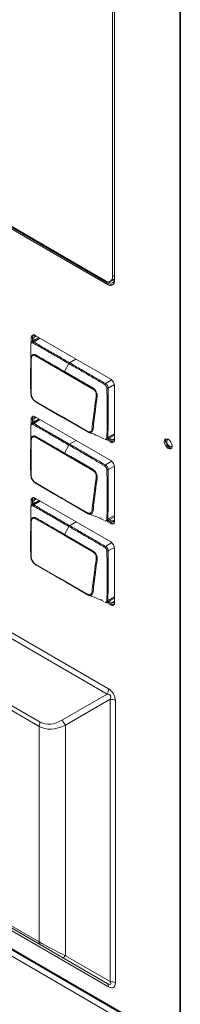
# Model space of a CAD drawing. Header units: millimetres. Extents: x 0 to 1118, y 0 to 864.
# Tile 195 of 256: x 584.49 to 589.88, y 74.61 to 107.56. Entities that reach past the tile are written whole.
import ezdxf

# ---------------------------------------------------------------- set-up
doc = ezdxf.new("R2010")
doc.units = ezdxf.units.MM

msp = doc.modelspace()

# ---------------------------------------------------------------- linework, layer by layer
at = {"color": 7, "linetype": 'Continuous', "lineweight": 15}
for p, q in [((587.6018, 98.9655), (587.6018, 112.9324)), ((587.6695, 98.8346), (587.6695, 112.9812)), ((589.866, 112.8536), (589.866, 71.0725)), ((567.2602, 110.4018), (587.4834, 98.7272)), ((567.2955, 110.4125), (587.3632, 98.8277)), ((567.216, 110.3763), (587.4392, 98.7017)), ((587.5319, 98.811), (587.6695, 98.8904)), ((587.6693, 98.8653), (587.6476, 98.8778)), ((587.6684, 98.8657), (587.6693, 98.8653)), ((587.4834, 98.7764), (587.4483, 98.7967)), ((584.875, 96.9244), (584.875, 96.754)), ((585.1356, 96.9262), (584.8967, 96.7814)), ((584.9192, 96.95), (584.9192, 96.795)), ((584.9619, 96.8209), (584.9619, 96.9253)), ((587.5417, 95.5371), (585.0068, 97.0005)), ((587.6735, 93.5044), (587.6735, 95.3089)), ((587.5417, 92.8139), (585.0068, 94.2774)), ((584.875, 94.2013), (584.875, 94.0288)), ((585.1373, 94.202), (584.8967, 94.0562)), ((584.9192, 94.2268), (584.9192, 94.0698)), ((584.9619, 94.0957), (584.9619, 94.2022)), ((587.43, 93.5242), (587.6735, 93.6579)), ((587.3904, 93.5157), (587.5417, 93.4283)), ((587.4474, 93.5338), (587.5859, 93.4538)), ((587.5859, 93.5031), (587.4912, 93.5578)), ((587.6735, 90.7812), (587.6735, 92.5858)), ((584.875, 91.4781), (584.875, 91.3035)), ((585.139, 91.4779), (584.8967, 91.331)), ((584.9192, 91.5036), (584.9192, 91.3446)), ((584.9619, 91.3705), (584.9619, 91.479)), ((587.5417, 90.0908), (585.0068, 91.5542)), ((587.2113, 90.8959), (587.224, 90.8886)), ((587.3935, 90.7907), (587.5417, 90.7051)), ((587.43, 90.799), (587.6735, 90.9327)), ((587.4492, 90.8096), (587.5859, 90.7306)), ((587.5859, 90.7799), (587.493, 90.8336)), ((587.6735, 88.058), (587.6735, 89.8626)), ((587.2209, 88.1672), (587.2249, 88.1649)), ((587.3966, 88.0658), (587.5417, 87.982)), ((587.43, 88.0738), (587.6735, 88.2075)), ((587.4511, 88.0853), (587.5859, 88.0075)), ((587.5859, 88.0567), (587.4948, 88.1094)), ((564.3105, 87.7191), (589.866, 72.9663)), ((564.447, 87.8495), (589.866, 73.1754)), ((587.4217, 75.3163), (585.9217, 76.1824))]:
    msp.add_line(p, q, dxfattribs=at)
at = {"color": 9, "linetype": 'Continuous', "lineweight": 0}
for p, q in [((589.8806, 112.8332), (589.8806, 71.0521)), ((587.4834, 98.7764), (587.6455, 98.8635)), ((587.6018, 98.9655), (587.6695, 99.0046)), ((587.6455, 98.8635), (587.6342, 98.87)), ((587.6695, 98.8514), (587.6455, 98.8635)), ((587.4834, 98.7272), (587.4392, 98.7017)), ((567.1817, 96.8837), (587.4735, 85.1695)), ((584.9192, 96.95), (584.875, 96.9244)), ((585.0464, 96.9777), (584.9619, 96.9253)), ((585.1748, 96.9035), (584.9639, 96.7771)), ((587.4217, 84.9953), (567.1299, 96.7095)), ((585.9833, 95.76), (585.0215, 96.3152)), ((585.9925, 95.7882), (586.1385, 96.0542)), ((586.1638, 96.0818), (586.3773, 96.2093)), ((586.945, 95.2048), (585.9833, 95.76)), ((587.3685, 95.3894), (587.5751, 95.5129)), ((587.6684, 95.3536), (587.4575, 95.236)), ((567.4374, 94.2977), (585.1793, 84.0556)), ((585.0464, 94.2545), (584.9619, 94.2022)), ((585.1378, 83.9162), (567.396, 94.1583)), ((584.9192, 94.2268), (584.875, 94.2013)), ((585.1765, 94.1794), (584.9639, 94.0519)), ((585.9833, 93.0348), (585.0215, 93.59)), ((587.4556, 93.5814), (587.6735, 93.7029)), ((585.9925, 93.063), (586.1385, 93.3289)), ((586.1638, 93.3566), (586.379, 93.4852)), ((587.5859, 93.4538), (587.5417, 93.4283)), ((587.5859, 93.5031), (587.6735, 93.5501)), ((586.945, 92.4796), (585.9833, 93.0348)), ((587.3685, 92.6642), (587.5765, 92.7885)), ((587.6688, 92.6286), (587.4575, 92.5108)), ((584.9192, 91.5036), (584.875, 91.4781)), ((585.0464, 91.5313), (584.9619, 91.479)), ((585.1782, 91.4552), (584.9639, 91.3267)), ((587.4556, 90.8562), (587.6735, 90.9777)), ((585.9833, 90.3096), (585.0215, 90.8648)), ((586.1638, 90.6314), (586.3807, 90.761)), ((587.5859, 90.7306), (587.5417, 90.7051)), ((587.5859, 90.7799), (587.6735, 90.8269)), ((586.945, 89.7544), (585.9833, 90.3096)), ((585.9925, 90.3377), (586.1385, 90.6037)), ((587.3685, 89.939), (587.5779, 90.0641)), ((587.6692, 89.9036), (587.4575, 89.7856)), ((587.4556, 88.131), (587.6735, 88.2525)), ((587.5859, 88.0075), (587.5417, 87.982)), ((587.5859, 88.0567), (587.6735, 88.1037)), ((564.4462, 87.8922), (589.866, 73.2177)), ((567.1299, 87.0306), (587.4217, 75.3163)), ((587.4735, 75.2019), (567.1817, 86.9161)), ((567.396, 86.9448), (585.1378, 76.7026)), ((585.1793, 76.6111), (567.4374, 86.8532)), ((585.9217, 84.1292), (587.4217, 84.9953)), ((587.5217, 84.822), (586.0217, 83.956)), ((587.5217, 75.3741), (587.5217, 84.822)), ((587.6985, 84.7798), (587.6985, 75.3318)), ((585.1378, 76.7026), (585.1378, 83.9162)), ((586.0217, 83.956), (586.0217, 76.2402)), ((586.0217, 76.2402), (587.5217, 75.3741))]:
    msp.add_line(p, q, dxfattribs=at)
at = {"color": 7, "linetype": 'Continuous', "lineweight": 15, "flags": 128}
for points in [[(587.6695, 98.8579), (587.6674, 98.8446), (587.6567, 98.8101), (587.6394, 98.7827), (587.6161, 98.7633), (587.5876, 98.7528), (587.5552, 98.7515), (587.52, 98.7595), (587.4834, 98.7764)], [(584.9619, 96.9253), (584.9636, 96.9444), (584.9686, 96.9608), (584.9769, 96.9738), (584.988, 96.983), (585.0015, 96.988), (585.0169, 96.9886), (585.0336, 96.9848), (585.0345, 96.9845)], [(585.0286, 94.7884), (585.7731, 94.3586), (585.8888, 94.2918)], [(585.9043, 94.2656), (585.6934, 94.3873), (585.0431, 94.7627)], [(584.9619, 94.2022), (584.9636, 94.2213), (584.9686, 94.2376), (584.9769, 94.2507), (584.988, 94.2599), (585.0015, 94.2649), (585.0169, 94.2655), (585.0336, 94.2617), (585.0345, 94.2614)], [(585.8888, 94.2918), (586.0046, 94.225), (586.749, 93.7952)], [(586.7655, 93.7684), (586.02, 94.1987), (585.9043, 94.2656)], [(587.6735, 93.5363), (587.6733, 93.5354), (587.6682, 93.5191), (587.66, 93.506), (587.6489, 93.4968), (587.6354, 93.4918), (587.62, 93.4912), (587.6033, 93.495), (587.5859, 93.5031)], [(589.6047, 93.2918), (589.5946, 93.3562), (589.5659, 93.4224), (589.5229, 93.4805), (589.4721, 93.5214), (589.4214, 93.539), (589.3784, 93.5307), (589.3497, 93.4976), (589.3396, 93.4448), (589.3497, 93.3804), (589.3784, 93.3142), (589.4214, 93.2561), (589.4721, 93.2152), (589.5229, 93.1976), (589.5659, 93.2059), (589.5946, 93.239), (589.6047, 93.2918)], [(589.4031, 93.5389), (589.3938, 93.5231), (589.3838, 93.4704), (589.3938, 93.4059), (589.4226, 93.3397), (589.4656, 93.2817), (589.5163, 93.2407), (589.5671, 93.2231), (589.5853, 93.2233)], [(589.6039, 93.3096), (589.6016, 93.3038), (589.5816, 93.2808), (589.5516, 93.275), (589.5163, 93.2873), (589.481, 93.3158), (589.4511, 93.3561), (589.4311, 93.4023), (589.4241, 93.4471), (589.4311, 93.4838), (589.4511, 93.5068), (589.481, 93.5126), (589.4872, 93.5117)], [(585.0286, 92.0632), (585.7731, 91.6334), (585.8888, 91.5666)], [(585.9043, 91.5404), (585.6934, 91.6621), (585.0431, 92.0375)], [(584.9619, 91.479), (584.9636, 91.4981), (584.9686, 91.5145), (584.9769, 91.5275), (584.988, 91.5367), (585.0015, 91.5417), (585.0169, 91.5423), (585.0336, 91.5385), (585.0345, 91.5382)], [(585.8888, 91.5666), (586.0046, 91.4998), (586.749, 91.07)], [(586.7655, 91.0432), (586.02, 91.4735), (585.9043, 91.5404)], [(587.6735, 90.8132), (587.6733, 90.8123), (587.6682, 90.7959), (587.66, 90.7829), (587.6489, 90.7737), (587.6354, 90.7687), (587.62, 90.768), (587.6033, 90.7718), (587.5859, 90.7799)], [(585.0286, 89.338), (585.7731, 88.9082), (585.8888, 88.8414)], [(585.9043, 88.8152), (585.6934, 88.9369), (585.0431, 89.3123)], [(585.8888, 88.8414), (586.0046, 88.7746), (586.749, 88.3448)], [(586.7655, 88.318), (586.02, 88.7483), (585.9043, 88.8152)], [(587.6735, 88.09), (587.6733, 88.0891), (587.6682, 88.0727), (587.66, 88.0597), (587.6489, 88.0505), (587.6354, 88.0455), (587.62, 88.0449), (587.6033, 88.0487), (587.5859, 88.0567)]]:
    msp.add_lwpolyline(points, dxfattribs=at)
at = {"color": 9, "linetype": 'Continuous', "lineweight": 0, "flags": 128}
for points in [[(584.9027, 96.7846), (584.9216, 96.79), (584.9494, 96.7836), (584.9639, 96.7771), (584.9639, 96.7771), (584.9639, 96.7771)], [(585.9925, 95.7882), (586.2033, 95.6664), (586.955, 95.2325)], [(584.9027, 94.0594), (584.9216, 94.0648), (584.9494, 94.0584), (584.9639, 94.0519), (584.9639, 94.0519), (584.9639, 94.0519)], [(585.9925, 93.063), (586.2033, 92.9412), (586.955, 92.5073)], [(584.9027, 91.3342), (584.9216, 91.3396), (584.9494, 91.3332), (584.9639, 91.3267), (584.9639, 91.3267), (584.9639, 91.3267)], [(585.9925, 90.3377), (586.2033, 90.216), (586.955, 89.7821)], [(585.9217, 76.1824), (585.9301, 76.1795), (585.9401, 76.1797), (585.9514, 76.1828), (585.964, 76.189), (585.9775, 76.1979), (585.9918, 76.2096), (586.0066, 76.2237), (586.0217, 76.2402)]]:
    msp.add_lwpolyline(points, dxfattribs=at)
at = {"color": 7, "linetype": 'Continuous', "lineweight": 15}
for centre, radius, start, end in [((587.4564, 98.9419), 0.1474, 230.79671, 9.21404), ((587.5291, 98.8119), 0.1422, 230.79671, 9.21404), ((587.5826, 98.8711), 0.1748, 235.4129, 283.2133), ((584.9553, 96.9375), 0.0814, 50.79671, 189.21404), ((585.03, 96.9554), 0.1109, 145.69788, 182.81232), ((587.3875, 95.2959), 0.2863, 2.60548, 57.39452), ((585.0499, 94.7835), 0.0219, 167.16644, 251.87803), ((584.9553, 94.2143), 0.0814, 50.79671, 189.21404), ((585.03, 94.2322), 0.1109, 145.69788, 182.81232), ((585.9116, 94.2876), 0.0232, 169.50245, 251.64148), ((587.5932, 93.4913), 0.0814, 230.79671, 9.21404), ((587.646, 93.547), 0.1109, 237.19077, 274.29917), ((587.3875, 92.5727), 0.2863, 2.60548, 57.39452), ((585.0499, 92.0583), 0.0219, 167.16644, 251.87803), ((584.9553, 91.4911), 0.0814, 50.79671, 189.21404), ((585.03, 91.5091), 0.1109, 145.69788, 182.81232), ((585.9116, 91.5624), 0.0232, 169.50245, 251.64148), ((587.5932, 90.7682), 0.0814, 230.79671, 9.21404), ((587.646, 90.8238), 0.1109, 237.19077, 274.29917), ((587.3875, 89.8496), 0.2863, 2.60548, 57.39452), ((585.0499, 89.3331), 0.0219, 167.16644, 251.87803), ((585.9116, 88.8371), 0.0232, 169.50245, 251.64148), ((587.5932, 88.045), 0.0814, 230.79671, 9.21404), ((587.646, 88.1007), 0.1109, 237.19077, 274.29917)]:
    msp.add_arc(centre, radius, start, end, dxfattribs=at)
at = {"color": 9, "linetype": 'Continuous', "lineweight": 0}
for centre, radius, start, end in [((587.6591, 98.8428), 0.0248, 68.06063, 123.31648), ((584.9985, 96.7207), 0.0662, 121.46627, 159.35575), ((584.8866, 96.2403), 0.0233, 190.7233, 249.62452), ((585.0955, 96.3091), 0.0742, 152.10055, 175.30625), ((586.2036, 96.02), 0.0735, 122.77783, 152.31096), ((586.0579, 95.7512), 0.0752, 150.56768, 173.30846), ((587.0204, 95.1932), 0.0763, 148.99605, 171.25489), ((587.4233, 95.3266), 0.0834, 131.10986, 161.13334), ((587.4303, 95.3148), 0.0834, 258.68332, 289.10272), ((584.8779, 95.0737), 0.0205, 188.54698, 254.00666), ((587.0969, 95.031), 0.0808, 239.34016, 265.35962), ((584.9985, 93.9955), 0.0662, 121.46627, 159.35575), ((585.0955, 93.5839), 0.0742, 152.10055, 175.30625), ((586.7733, 93.7917), 0.0245, 171.71536, 251.49452), ((586.9572, 93.9341), 0.0727, 236.18777, 265.86468), ((587.4161, 93.6398), 0.0705, 270.27659, 304.11332), ((584.8866, 93.5151), 0.0233, 190.7233, 249.62452), ((586.2036, 93.2948), 0.0735, 122.77783, 152.31096), ((586.0579, 93.026), 0.0752, 150.56768, 173.30846), ((587.4233, 92.6014), 0.0834, 131.10986, 161.13334), ((584.8779, 92.3485), 0.0205, 188.54698, 254.00666), ((587.0204, 92.468), 0.0763, 148.99605, 171.25489), ((587.4303, 92.5896), 0.0834, 258.68332, 289.10272), ((587.0969, 92.3058), 0.0808, 239.34016, 265.35962), ((584.9985, 91.2703), 0.0662, 121.46627, 159.35575), ((586.7733, 91.0665), 0.0245, 171.71536, 251.49452), ((586.9572, 91.2089), 0.0727, 236.18777, 265.86468), ((584.8866, 90.7898), 0.0233, 190.7233, 249.62452), ((585.0955, 90.8587), 0.0742, 152.10055, 175.30625), ((586.2036, 90.5696), 0.0735, 122.77783, 152.31096), ((587.4161, 90.9146), 0.0705, 270.27659, 304.11332), ((586.0579, 90.3008), 0.0752, 150.56768, 173.30846), ((587.0204, 89.7428), 0.0763, 148.99605, 171.25489), ((587.4233, 89.8762), 0.0834, 131.10986, 161.13334), ((587.4303, 89.8644), 0.0834, 258.68332, 289.10272), ((584.8779, 89.6233), 0.0205, 188.54698, 254.00666), ((587.0969, 89.5806), 0.0808, 239.34016, 265.35962), ((586.7733, 88.3413), 0.0245, 171.71536, 251.49452), ((586.9572, 88.4837), 0.0727, 236.18777, 265.86468), ((587.4161, 88.1894), 0.0705, 270.27659, 304.11332), ((587.113, 85.1818), 0.3607, 328.85627, 358.0435), ((587.5289, 84.4614), 0.3607, 61.95976, 91.1441), ((585.4262, 83.9064), 0.2886, 148.85627, 178.0435), ((586.4475, 84.3172), 0.5584, 199.68312, 220.31688), ((585.238, 76.6928), 0.1006, 174.37962, 234.30196), ((587.3483, 75.2142), 0.1258, 354.37962, 54.30196), ((587.5289, 75.0134), 0.3607, 61.95976, 91.1441)]:
    msp.add_arc(centre, radius, start, end, dxfattribs=at)
for centre, major_axis, ratio, start_param, end_param in [((587.2485, 84.7797), (0.225, 0.3897), 0.9998917, 5.2360229, 6.2832205), ((587.0717, 84.6777), (0.4619, 0.2667), 0.3749892, 5.7595648, 6.8067623), ((585.9217, 85.3416), (0.7425, 1.286), 0.5773346, 3.1416333, 3.9270314), ((586.0217, 85.2838), (0.9283, 1.3395), 0.6249454, 3.193217, 3.9786152), ((586.0217, 76.3555), (1.2492, -0.61), 0.0746143, 3.9634136, 4.7488118), ((585.9217, 76.1823), (1.05, -0.6063), 0.0000704, 1.570837, 2.3562351), ((587.0717, 75.7494), (0.466, -0.4635), 0.1697671, 5.7136669, 6.7608644), ((587.2485, 75.8514), (-0.3897, 0.675), 0.3333514, 2.6180291, 3.6652266)]:
    msp.add_ellipse(centre, major_axis=major_axis, ratio=ratio, start_param=start_param, end_param=end_param, dxfattribs=at)
at = {"color": 7, "linetype": 'Continuous', "lineweight": 15}
for points, knots in [([(584.8623, 96.7002), (584.8614, 96.6244), (584.859, 96.4253), (584.8586, 96.2247), (584.8583, 96.1004)], [0, 0, 0, 0, 0.3807297, 1, 1, 1, 1]), ([(584.9032, 96.7838), (584.8994, 96.7818), (584.8882, 96.776), (584.8761, 96.7586), (584.8663, 96.7353), (584.8629, 96.7168), (584.8616, 96.7066), (584.8615, 96.7054)], [0, 0, 0, 0, 0.1335582, 0.3845263, 0.6309086, 0.9547379, 1, 1, 1, 1]), ([(584.8576, 95.0706), (584.8557, 95.1883), (584.8517, 95.4392), (584.8532, 95.8277), (584.8602, 96.0997), (584.8637, 96.2359)], [0, 0, 0, 0, 0.3060488, 0.6525293, 1, 1, 1, 1]), ([(584.8582, 96.1068), (584.8577, 96.0593), (584.8568, 95.9629), (584.8553, 95.8673), (584.8545, 95.8188)], [0, 0, 0, 0, 0.4926682, 1, 1, 1, 1]), ([(585.0431, 94.7627), (585.0188, 94.7795), (584.9775, 94.8078), (584.9325, 94.8598), (584.9058, 94.8975), (584.8847, 94.9367), (584.8642, 94.9973), (584.86, 95.044), (584.8576, 95.0706)], [0, 0, 0, 0, 0.2569935, 0.4357527, 0.5183389, 0.6080514, 0.775867, 1, 1, 1, 1]), ([(584.8722, 95.054), (584.8743, 95.0305), (584.8779, 94.9901), (584.8953, 94.938), (584.923, 94.8867), (584.966, 94.8321), (585.0078, 94.8029), (585.0286, 94.7884)], [0, 0, 0, 0, 0.2314652, 0.3974126, 0.481538, 0.7415698, 1, 1, 1, 1]), ([(584.8623, 93.975), (584.8614, 93.8992), (584.859, 93.7001), (584.8586, 93.4995), (584.8583, 93.3752)], [0, 0, 0, 0, 0.3807297, 1, 1, 1, 1]), ([(584.9032, 94.0586), (584.8994, 94.0566), (584.8882, 94.0508), (584.8761, 94.0334), (584.8663, 94.01), (584.8629, 93.9916), (584.8616, 93.9814), (584.8615, 93.9802)], [0, 0, 0, 0, 0.1335582, 0.3845263, 0.6309086, 0.9547379, 1, 1, 1, 1]), ([(586.8208, 93.7456), (586.8206, 93.7456), (586.8176, 93.7456), (586.7992, 93.7529), (586.7807, 93.7614), (586.7655, 93.7684)], [0, 0, 0, 0, 0.00999, 0.186886, 1, 1, 1, 1]), ([(586.7954, 93.7527), (586.8789, 93.7264), (587.0494, 93.6727), (587.2238, 93.5861), (587.3127, 93.5419)], [0, 0, 0, 0, 0.4901092, 1, 1, 1, 1]), ([(584.8576, 92.3454), (584.8557, 92.4631), (584.8517, 92.714), (584.8532, 93.1025), (584.8602, 93.3745), (584.8637, 93.5107)], [0, 0, 0, 0, 0.3060488, 0.6525293, 1, 1, 1, 1]), ([(584.8582, 93.3815), (584.8577, 93.3341), (584.8568, 93.2377), (584.8553, 93.1421), (584.8545, 93.0936)], [0, 0, 0, 0, 0.4926682, 1, 1, 1, 1]), ([(587.3453, 93.5259), (587.3524, 93.5233), (587.3676, 93.5176), (587.3866, 93.5213), (587.4032, 93.5326), (587.4146, 93.5496), (587.4159, 93.5637), (587.4164, 93.5693)], [0, 0, 0, 0, 0.1974641, 0.4278931, 0.636791, 0.8556238, 1, 1, 1, 1]), ([(587.3564, 93.5236), (587.3643, 93.5201), (587.3821, 93.5123), (587.4095, 93.514), (587.4239, 93.5224), (587.4288, 93.5253)], [0, 0, 0, 0, 0.3458926, 0.7743058, 1, 1, 1, 1]), ([(585.0431, 92.0375), (585.0188, 92.0543), (584.9775, 92.0826), (584.9325, 92.1346), (584.9058, 92.1723), (584.8847, 92.2115), (584.8642, 92.2721), (584.86, 92.3188), (584.8576, 92.3454)], [0, 0, 0, 0, 0.2569935, 0.4357527, 0.5183389, 0.6080514, 0.775867, 1, 1, 1, 1]), ([(584.8722, 92.3288), (584.8743, 92.3053), (584.8779, 92.2649), (584.8953, 92.2128), (584.923, 92.1615), (584.966, 92.1069), (585.0078, 92.0777), (585.0286, 92.0632)], [0, 0, 0, 0, 0.2314652, 0.3974126, 0.481538, 0.7415698, 1, 1, 1, 1]), ([(584.9032, 91.3334), (584.8994, 91.3314), (584.8882, 91.3256), (584.8761, 91.3082), (584.8663, 91.2848), (584.8629, 91.2664), (584.8616, 91.2562), (584.8615, 91.255)], [0, 0, 0, 0, 0.1335582, 0.3845263, 0.6309086, 0.9547379, 1, 1, 1, 1]), ([(584.8623, 91.2498), (584.8614, 91.174), (584.859, 90.9748), (584.8586, 90.7743), (584.8583, 90.65)], [0, 0, 0, 0, 0.3807297, 1, 1, 1, 1]), ([(586.8208, 91.0204), (586.8206, 91.0204), (586.8176, 91.0204), (586.7992, 91.0277), (586.7807, 91.0362), (586.7655, 91.0432)], [0, 0, 0, 0, 0.00999, 0.186886, 1, 1, 1, 1]), ([(586.7954, 91.0275), (586.8789, 91.0012), (587.0494, 90.9475), (587.2238, 90.8609), (587.3127, 90.8167)], [0, 0, 0, 0, 0.4901092, 1, 1, 1, 1]), ([(584.8576, 89.6202), (584.8557, 89.7379), (584.8517, 89.9888), (584.8532, 90.3773), (584.8602, 90.6493), (584.8637, 90.7855)], [0, 0, 0, 0, 0.3060488, 0.6525293, 1, 1, 1, 1]), ([(584.8582, 90.6563), (584.8577, 90.6089), (584.8568, 90.5125), (584.8553, 90.4169), (584.8545, 90.3684)], [0, 0, 0, 0, 0.4926682, 1, 1, 1, 1]), ([(587.3453, 90.8007), (587.3524, 90.7981), (587.3676, 90.7924), (587.3866, 90.7961), (587.4032, 90.8074), (587.4146, 90.8244), (587.4159, 90.8385), (587.4164, 90.8441)], [0, 0, 0, 0, 0.1974641, 0.4278931, 0.636791, 0.8556238, 1, 1, 1, 1]), ([(587.3564, 90.7984), (587.3643, 90.7949), (587.3821, 90.7871), (587.4095, 90.7888), (587.4239, 90.7972), (587.4288, 90.8001)], [0, 0, 0, 0, 0.3458926, 0.7743058, 1, 1, 1, 1]), ([(585.0431, 89.3123), (585.0188, 89.3291), (584.9775, 89.3574), (584.9325, 89.4094), (584.9058, 89.4471), (584.8847, 89.4863), (584.8642, 89.5469), (584.86, 89.5936), (584.8576, 89.6202)], [0, 0, 0, 0, 0.2569935, 0.4357527, 0.5183389, 0.6080514, 0.775867, 1, 1, 1, 1]), ([(584.8722, 89.6036), (584.8743, 89.5801), (584.8779, 89.5397), (584.8953, 89.4876), (584.923, 89.4363), (584.966, 89.3817), (585.0078, 89.3525), (585.0286, 89.338)], [0, 0, 0, 0, 0.2314652, 0.3974126, 0.481538, 0.7415698, 1, 1, 1, 1]), ([(586.8208, 88.2952), (586.8206, 88.2952), (586.8176, 88.2952), (586.7992, 88.3025), (586.7807, 88.311), (586.7655, 88.318)], [0, 0, 0, 0, 0.00999, 0.186886, 1, 1, 1, 1]), ([(586.7954, 88.3023), (586.8789, 88.276), (587.0494, 88.2223), (587.2238, 88.1357), (587.3127, 88.0915)], [0, 0, 0, 0, 0.4901092, 1, 1, 1, 1]), ([(587.3453, 88.0755), (587.3524, 88.0729), (587.3676, 88.0672), (587.3866, 88.0709), (587.4032, 88.0822), (587.4146, 88.0992), (587.4159, 88.1133), (587.4164, 88.1189)], [0, 0, 0, 0, 0.1974641, 0.4278931, 0.636791, 0.8556238, 1, 1, 1, 1]), ([(587.3564, 88.0732), (587.3643, 88.0697), (587.3821, 88.0619), (587.4095, 88.0636), (587.4239, 88.072), (587.4288, 88.0749)], [0, 0, 0, 0, 0.3458926, 0.7743058, 1, 1, 1, 1])]:
    msp.add_open_spline(points, degree=3, knots=knots, dxfattribs=at)
at = {"color": 9, "linetype": 'Continuous', "lineweight": 0}
for points, knots in [([(584.9365, 96.744), (584.9318, 96.7457), (584.9185, 96.7504), (584.9001, 96.7529), (584.8836, 96.7476), (584.8688, 96.7317), (584.8649, 96.7127), (584.8623, 96.7002)], [0, 0, 0, 0, 0.1274956, 0.3530354, 0.5158655, 0.6796876, 1, 1, 1, 1]), ([(586.1385, 96.0542), (586.0682, 96.0947), (585.8672, 96.2108), (585.534, 96.4028), (585.204, 96.5945), (585.0041, 96.7062), (584.9365, 96.744)], [0, 0, 0, 0, 0.1755002, 0.5019184, 0.8316265, 1, 1, 1, 1]), ([(584.9639, 96.7771), (584.9639, 96.7771), (585.0287, 96.7457), (585.2296, 96.6117), (585.5602, 96.4334), (585.8936, 96.2374), (586.0947, 96.1216), (586.1638, 96.0818)], [0, 0, 0, 0, 0.0000088, 0.1686191, 0.4982919, 0.8274361, 1, 1, 1, 1]), ([(584.8637, 96.2359), (584.8663, 96.259), (584.8711, 96.3008), (584.8918, 96.3298), (584.914, 96.3469), (584.9426, 96.3606), (584.9868, 96.3643), (585.017, 96.35), (585.0299, 96.3438)], [0, 0, 0, 0, 0.236036, 0.4261787, 0.4777369, 0.6372506, 0.844602, 1, 1, 1, 1]), ([(584.8785, 96.2184), (584.875, 96.0822), (584.868, 95.8098), (584.8664, 95.4217), (584.8704, 95.1713), (584.8722, 95.054)], [0, 0, 0, 0, 0.3473043, 0.694424, 1, 1, 1, 1]), ([(585.0215, 96.3152), (585.0099, 96.3207), (584.9834, 96.3334), (584.9459, 96.337), (584.9097, 96.3207), (584.8856, 96.2796), (584.8809, 96.2388), (584.8785, 96.2184)], [0, 0, 0, 0, 0.1606485, 0.3690054, 0.5241269, 0.7628736, 1, 1, 1, 1]), ([(585.0299, 96.3438), (585.0651, 96.3234), (585.1705, 96.2621), (585.3464, 96.1615), (585.5594, 96.038), (585.7748, 95.9138), (585.9199, 95.83), (585.9925, 95.7882)], [0, 0, 0, 0, 0.1096449, 0.328736, 0.5478272, 0.7739136, 1, 1, 1, 1]), ([(587.3444, 95.3536), (587.3139, 95.3725), (587.2263, 95.4268), (587.0818, 95.5092), (586.8527, 95.642), (586.5662, 95.8072), (586.309, 95.9557), (586.1664, 96.038), (586.1385, 96.0542)], [0, 0, 0, 0, 0.07573911, 0.21769567, 0.36025247, 0.64541106, 0.93055604, 1, 1, 1, 1]), ([(586.1638, 96.0818), (586.2956, 96.0056), (586.5593, 95.8533), (586.8744, 95.6722), (587.1133, 95.5328), (587.2525, 95.4555), (587.3359, 95.4035), (587.3685, 95.3894), (587.3685, 95.3894)], [0, 0, 0, 0, 0.3291479, 0.6582957, 0.7848972, 0.9280251, 0.9999912, 1, 1, 1, 1]), ([(586.955, 95.2325), (586.971, 95.2211), (587.0035, 95.1981), (587.0324, 95.1511), (587.0552, 95.1077), (587.0772, 95.0631), (587.0892, 95.0221), (587.0932, 94.9824), (587.0917, 94.9652), (587.0904, 94.9505)], [0, 0, 0, 0, 0.1969532, 0.4004738, 0.4775245, 0.621985, 0.8271033, 0.8521966, 1, 1, 1, 1]), ([(587.4139, 95.233), (587.413, 95.2415), (587.4111, 95.2597), (587.398, 95.2884), (587.3812, 95.3169), (587.3634, 95.3404), (587.3499, 95.3498), (587.3444, 95.3536)], [0, 0, 0, 0, 0.1909092, 0.4066689, 0.631062, 0.8515306, 1, 1, 1, 1]), ([(587.3685, 95.3894), (587.3685, 95.3894), (587.3765, 95.3855), (587.3947, 95.3735), (587.4201, 95.3459), (587.4419, 95.3096), (587.4558, 95.2717), (587.4583, 95.2474), (587.4575, 95.236), (587.4575, 95.236)], [0, 0, 0, 0, 0.0000764, 0.1599052, 0.3740615, 0.5880926, 0.7940929, 0.9999236, 1, 1, 1, 1]), ([(587.4164, 93.5693), (587.4175, 93.6559), (587.4196, 93.828), (587.4191, 94.1732), (587.4199, 94.514), (587.4181, 94.8099), (587.4201, 94.9773), (587.4156, 95.1015), (587.4145, 95.1883), (587.4139, 95.233)], [0, 0, 0, 0, 0.157294, 0.3124744, 0.6224681, 0.7721952, 0.8473553, 0.921427, 1, 1, 1, 1]), ([(587.4575, 95.236), (587.4575, 95.236), (587.4526, 95.1919), (587.4541, 95.109), (587.4556, 94.9854), (587.4532, 94.818), (587.4542, 94.5223), (587.4512, 94.1798), (587.4577, 93.8406), (587.4451, 93.6606), (587.4556, 93.5814), (587.4556, 93.5814)], [0, 0, 0, 0, 0.0000074, 0.0756861, 0.1509896, 0.226275, 0.3768447, 0.6884186, 0.8442083, 0.9999926, 1, 1, 1, 1]), ([(586.9167, 93.8737), (586.9281, 93.9824), (586.9508, 94.1996), (586.9961, 94.5618), (587.0342, 94.8171), (587.0557, 94.9615)], [0, 0, 0, 0, 0.3029741, 0.6058251, 1, 1, 1, 1]), ([(587.0557, 94.9615), (587.057, 94.9745), (587.0602, 95.0072), (587.053, 95.0577), (587.0387, 95.1007), (587.0183, 95.1379), (586.9881, 95.1749), (586.9593, 95.1948), (586.945, 95.2048)], [0, 0, 0, 0, 0.1500389, 0.377629, 0.518715, 0.5938193, 0.7977012, 1, 1, 1, 1]), ([(587.0904, 94.9505), (587.0693, 94.8059), (587.0321, 94.5504), (586.9867, 94.1879), (586.9635, 93.9705), (586.9519, 93.8616)], [0, 0, 0, 0, 0.394267, 0.6965516, 1, 1, 1, 1]), ([(584.9365, 94.0188), (584.9318, 94.0205), (584.9185, 94.0251), (584.9001, 94.0277), (584.8836, 94.0224), (584.8688, 94.0065), (584.8649, 93.9875), (584.8623, 93.975)], [0, 0, 0, 0, 0.1274956, 0.3530354, 0.5158655, 0.6796876, 1, 1, 1, 1]), ([(586.1385, 93.3289), (586.0682, 93.3695), (585.8672, 93.4856), (585.534, 93.6776), (585.204, 93.8693), (585.0041, 93.981), (584.9365, 94.0188)], [0, 0, 0, 0, 0.1755002, 0.5019184, 0.8316265, 1, 1, 1, 1]), ([(584.9639, 94.0519), (584.9639, 94.0519), (585.0287, 94.0205), (585.2296, 93.8865), (585.5602, 93.7082), (585.8936, 93.5122), (586.0947, 93.3964), (586.1638, 93.3566)], [0, 0, 0, 0, 0.0000088, 0.1686191, 0.4982919, 0.8274361, 1, 1, 1, 1]), ([(584.8637, 93.5107), (584.8663, 93.5338), (584.8711, 93.5756), (584.8918, 93.6046), (584.914, 93.6217), (584.9426, 93.6354), (584.9868, 93.6391), (585.017, 93.6247), (585.0299, 93.6186)], [0, 0, 0, 0, 0.236036, 0.4261787, 0.4777369, 0.6372506, 0.844602, 1, 1, 1, 1]), ([(585.0215, 93.59), (585.0099, 93.5955), (584.9834, 93.6082), (584.9459, 93.6118), (584.9097, 93.5955), (584.8856, 93.5544), (584.8809, 93.5136), (584.8785, 93.4932)], [0, 0, 0, 0, 0.1606485, 0.3690054, 0.5241269, 0.7628736, 1, 1, 1, 1]), ([(585.0299, 93.6186), (585.0651, 93.5982), (585.1705, 93.5369), (585.3464, 93.4363), (585.5594, 93.3128), (585.7748, 93.1886), (585.9199, 93.1048), (585.9925, 93.063)], [0, 0, 0, 0, 0.1096449, 0.328736, 0.5478272, 0.7739136, 1, 1, 1, 1]), ([(586.749, 93.7952), (586.7627, 93.7884), (586.7969, 93.7715), (586.8426, 93.7683), (586.8818, 93.7817), (586.9064, 93.8177), (586.9129, 93.8531), (586.9167, 93.8737)], [0, 0, 0, 0, 0.1694257, 0.4225313, 0.5936441, 0.7635746, 1, 1, 1, 1]), ([(586.9519, 93.8616), (586.9469, 93.8387), (586.9382, 93.7984), (586.9035, 93.7604), (586.8708, 93.7393), (586.8386, 93.7433), (586.8208, 93.7456)], [0, 0, 0, 0, 0.2879929, 0.5044607, 0.7268007, 1, 1, 1, 1]), ([(587.4556, 93.5814), (587.4556, 93.5814), (587.4563, 93.5732), (587.4545, 93.555), (587.4454, 93.5341), (587.4335, 93.5278), (587.4288, 93.5254)], [0, 0, 0, 0, 0.0001498, 0.3175947, 0.7292955, 1, 1, 1, 1]), ([(584.8785, 93.4932), (584.875, 93.357), (584.868, 93.0846), (584.8664, 92.6965), (584.8704, 92.4461), (584.8722, 92.3288)], [0, 0, 0, 0, 0.3473043, 0.694424, 1, 1, 1, 1]), ([(587.3444, 92.6284), (587.3139, 92.6473), (587.2263, 92.7016), (587.0818, 92.784), (586.8527, 92.9168), (586.5662, 93.082), (586.309, 93.2305), (586.1664, 93.3128), (586.1385, 93.3289)], [0, 0, 0, 0, 0.07573911, 0.21769567, 0.36025247, 0.64541106, 0.93055604, 1, 1, 1, 1]), ([(586.1638, 93.3566), (586.2956, 93.2804), (586.5593, 93.1281), (586.8744, 92.9469), (587.1133, 92.8076), (587.2525, 92.7303), (587.3359, 92.6783), (587.3685, 92.6642), (587.3685, 92.6642)], [0, 0, 0, 0, 0.3291479, 0.6582957, 0.7848972, 0.9280251, 0.9999912, 1, 1, 1, 1]), ([(587.4139, 92.5078), (587.413, 92.5163), (587.4111, 92.5345), (587.398, 92.5632), (587.3812, 92.5917), (587.3634, 92.6152), (587.3499, 92.6246), (587.3444, 92.6284)], [0, 0, 0, 0, 0.1909092, 0.4066689, 0.631062, 0.8515306, 1, 1, 1, 1]), ([(587.3685, 92.6642), (587.3685, 92.6642), (587.3765, 92.6603), (587.3947, 92.6483), (587.4201, 92.6207), (587.4419, 92.5844), (587.4558, 92.5465), (587.4583, 92.5222), (587.4575, 92.5108), (587.4575, 92.5108)], [0, 0, 0, 0, 0.0000764, 0.1599052, 0.3740615, 0.5880926, 0.7940929, 0.9999236, 1, 1, 1, 1]), ([(587.0557, 92.2363), (587.057, 92.2493), (587.0602, 92.282), (587.053, 92.3325), (587.0387, 92.3755), (587.0183, 92.4127), (586.9881, 92.4497), (586.9593, 92.4696), (586.945, 92.4796)], [0, 0, 0, 0, 0.1500389, 0.377629, 0.518715, 0.5938193, 0.7977012, 1, 1, 1, 1]), ([(586.955, 92.5073), (586.971, 92.4959), (587.0035, 92.4729), (587.0324, 92.4259), (587.0552, 92.3825), (587.0772, 92.3379), (587.0892, 92.2969), (587.0932, 92.2572), (587.0917, 92.24), (587.0904, 92.2253)], [0, 0, 0, 0, 0.1969532, 0.4004738, 0.4775245, 0.621985, 0.8271033, 0.8521966, 1, 1, 1, 1]), ([(587.4164, 90.8441), (587.4175, 90.9307), (587.4196, 91.1027), (587.4191, 91.448), (587.4199, 91.7888), (587.4181, 92.0847), (587.4201, 92.2521), (587.4156, 92.3763), (587.4145, 92.4631), (587.4139, 92.5078)], [0, 0, 0, 0, 0.157294, 0.3124744, 0.6224681, 0.7721952, 0.8473553, 0.921427, 1, 1, 1, 1]), ([(587.4575, 92.5108), (587.4575, 92.5108), (587.4526, 92.4667), (587.4541, 92.3838), (587.4556, 92.2602), (587.4532, 92.0928), (587.4542, 91.7971), (587.4512, 91.4546), (587.4577, 91.1154), (587.4451, 90.9354), (587.4556, 90.8562), (587.4556, 90.8562)], [0, 0, 0, 0, 0.0000074, 0.0756861, 0.1509896, 0.226275, 0.3768447, 0.6884186, 0.8442083, 0.9999926, 1, 1, 1, 1]), ([(586.9167, 91.1485), (586.9281, 91.2572), (586.9508, 91.4744), (586.9961, 91.8366), (587.0342, 92.0919), (587.0557, 92.2363)], [0, 0, 0, 0, 0.3029741, 0.6058251, 1, 1, 1, 1]), ([(587.0904, 92.2253), (587.0693, 92.0807), (587.0321, 91.8252), (586.9867, 91.4627), (586.9635, 91.2453), (586.9519, 91.1364)], [0, 0, 0, 0, 0.394267, 0.6965516, 1, 1, 1, 1]), ([(584.9365, 91.2936), (584.9318, 91.2953), (584.9185, 91.2999), (584.9001, 91.3025), (584.8836, 91.2972), (584.8688, 91.2813), (584.8649, 91.2623), (584.8623, 91.2498)], [0, 0, 0, 0, 0.1274956, 0.3530354, 0.5158655, 0.6796876, 1, 1, 1, 1]), ([(586.1385, 90.6037), (586.0682, 90.6443), (585.8672, 90.7604), (585.534, 90.9524), (585.204, 91.1441), (585.0041, 91.2558), (584.9365, 91.2936)], [0, 0, 0, 0, 0.1755002, 0.5019184, 0.8316265, 1, 1, 1, 1]), ([(584.9639, 91.3267), (584.9639, 91.3267), (585.0287, 91.2953), (585.2296, 91.1613), (585.5602, 90.983), (585.8936, 90.787), (586.0947, 90.6712), (586.1638, 90.6314)], [0, 0, 0, 0, 0.0000088, 0.1686191, 0.4982919, 0.8274361, 1, 1, 1, 1]), ([(586.749, 91.07), (586.7627, 91.0632), (586.7969, 91.0463), (586.8426, 91.0431), (586.8818, 91.0565), (586.9064, 91.0925), (586.9129, 91.1279), (586.9167, 91.1485)], [0, 0, 0, 0, 0.1694257, 0.4225313, 0.5936441, 0.7635746, 1, 1, 1, 1]), ([(586.9519, 91.1364), (586.9469, 91.1134), (586.9382, 91.0732), (586.9035, 91.0352), (586.8708, 91.0141), (586.8386, 91.0181), (586.8208, 91.0204)], [0, 0, 0, 0, 0.2879929, 0.5044607, 0.7268007, 1, 1, 1, 1]), ([(584.8637, 90.7855), (584.8663, 90.8086), (584.8711, 90.8504), (584.8918, 90.8794), (584.914, 90.8965), (584.9426, 90.9102), (584.9868, 90.9139), (585.017, 90.8995), (585.0299, 90.8934)], [0, 0, 0, 0, 0.236036, 0.4261787, 0.4777369, 0.6372506, 0.844602, 1, 1, 1, 1]), ([(584.8785, 90.768), (584.875, 90.6318), (584.868, 90.3594), (584.8664, 89.9713), (584.8704, 89.7208), (584.8722, 89.6036)], [0, 0, 0, 0, 0.3473043, 0.694424, 1, 1, 1, 1]), ([(585.0215, 90.8648), (585.0099, 90.8703), (584.9834, 90.883), (584.9459, 90.8866), (584.9097, 90.8703), (584.8856, 90.8292), (584.8809, 90.7883), (584.8785, 90.768)], [0, 0, 0, 0, 0.1606485, 0.3690054, 0.5241269, 0.7628736, 1, 1, 1, 1]), ([(585.0299, 90.8934), (585.0651, 90.873), (585.1705, 90.8117), (585.3464, 90.7111), (585.5594, 90.5876), (585.7748, 90.4634), (585.9199, 90.3796), (585.9925, 90.3377)], [0, 0, 0, 0, 0.1096449, 0.328736, 0.5478272, 0.7739136, 1, 1, 1, 1]), ([(586.1638, 90.6314), (586.2956, 90.5552), (586.5593, 90.4029), (586.8744, 90.2217), (587.1133, 90.0824), (587.2525, 90.0051), (587.3359, 89.9531), (587.3685, 89.939), (587.3685, 89.939)], [0, 0, 0, 0, 0.3291479, 0.6582957, 0.7848972, 0.9280251, 0.9999912, 1, 1, 1, 1]), ([(587.4556, 90.8562), (587.4556, 90.8562), (587.4563, 90.848), (587.4545, 90.8298), (587.4454, 90.8089), (587.4335, 90.8026), (587.4288, 90.8002)], [0, 0, 0, 0, 0.0001498, 0.3175947, 0.7292955, 1, 1, 1, 1]), ([(587.3444, 89.9032), (587.3139, 89.9221), (587.2263, 89.9764), (587.0818, 90.0588), (586.8527, 90.1916), (586.5662, 90.3568), (586.309, 90.5053), (586.1664, 90.5876), (586.1385, 90.6037)], [0, 0, 0, 0, 0.07573911, 0.21769567, 0.36025247, 0.64541106, 0.93055604, 1, 1, 1, 1]), ([(587.0557, 89.5111), (587.057, 89.5241), (587.0602, 89.5568), (587.053, 89.6073), (587.0387, 89.6503), (587.0183, 89.6875), (586.9881, 89.7245), (586.9593, 89.7444), (586.945, 89.7544)], [0, 0, 0, 0, 0.1500389, 0.377629, 0.518715, 0.5938193, 0.7977012, 1, 1, 1, 1]), ([(586.955, 89.7821), (586.971, 89.7707), (587.0035, 89.7477), (587.0324, 89.7007), (587.0552, 89.6573), (587.0772, 89.6127), (587.0892, 89.5717), (587.0932, 89.532), (587.0917, 89.5148), (587.0904, 89.5001)], [0, 0, 0, 0, 0.1969532, 0.4004738, 0.4775245, 0.621985, 0.8271033, 0.8521966, 1, 1, 1, 1]), ([(587.4139, 89.7826), (587.413, 89.7911), (587.4111, 89.8093), (587.398, 89.838), (587.3812, 89.8665), (587.3634, 89.8899), (587.3499, 89.8994), (587.3444, 89.9032)], [0, 0, 0, 0, 0.1909092, 0.4066689, 0.631062, 0.8515306, 1, 1, 1, 1]), ([(587.3685, 89.939), (587.3685, 89.939), (587.3765, 89.9351), (587.3947, 89.9231), (587.4201, 89.8955), (587.4419, 89.8592), (587.4558, 89.8213), (587.4583, 89.797), (587.4575, 89.7856), (587.4575, 89.7856)], [0, 0, 0, 0, 0.0000764, 0.1599052, 0.3740615, 0.5880926, 0.7940929, 0.9999236, 1, 1, 1, 1]), ([(587.4164, 88.1189), (587.4175, 88.2055), (587.4196, 88.3775), (587.4191, 88.7228), (587.4199, 89.0636), (587.4181, 89.3595), (587.4201, 89.5269), (587.4156, 89.6511), (587.4145, 89.7379), (587.4139, 89.7826)], [0, 0, 0, 0, 0.157294, 0.3124744, 0.6224681, 0.7721952, 0.8473553, 0.921427, 1, 1, 1, 1]), ([(587.4575, 89.7856), (587.4575, 89.7856), (587.4526, 89.7415), (587.4541, 89.6586), (587.4556, 89.535), (587.4532, 89.3676), (587.4542, 89.0719), (587.4512, 88.7294), (587.4577, 88.3902), (587.4451, 88.2102), (587.4556, 88.131), (587.4556, 88.131)], [0, 0, 0, 0, 0.0000074, 0.0756861, 0.1509896, 0.226275, 0.3768447, 0.6884186, 0.8442083, 0.9999926, 1, 1, 1, 1]), ([(586.9167, 88.4233), (586.9281, 88.532), (586.9508, 88.7492), (586.9961, 89.1114), (587.0342, 89.3667), (587.0557, 89.5111)], [0, 0, 0, 0, 0.3029741, 0.6058251, 1, 1, 1, 1]), ([(587.0904, 89.5001), (587.0693, 89.3555), (587.0321, 89.1), (586.9867, 88.7375), (586.9635, 88.5201), (586.9519, 88.4112)], [0, 0, 0, 0, 0.394267, 0.6965516, 1, 1, 1, 1]), ([(586.749, 88.3448), (586.7627, 88.338), (586.7969, 88.3211), (586.8426, 88.3179), (586.8818, 88.3313), (586.9064, 88.3673), (586.9129, 88.4027), (586.9167, 88.4233)], [0, 0, 0, 0, 0.1694257, 0.4225313, 0.5936441, 0.7635746, 1, 1, 1, 1]), ([(586.9519, 88.4112), (586.9469, 88.3882), (586.9382, 88.348), (586.9035, 88.3099), (586.8708, 88.2889), (586.8386, 88.2929), (586.8208, 88.2952)], [0, 0, 0, 0, 0.2879929, 0.5044607, 0.7268007, 1, 1, 1, 1]), ([(587.4556, 88.131), (587.4556, 88.131), (587.4563, 88.1227), (587.4545, 88.1046), (587.4454, 88.0837), (587.4335, 88.0774), (587.4288, 88.075)], [0, 0, 0, 0, 0.0001498, 0.3175947, 0.7292955, 1, 1, 1, 1])]:
    msp.add_open_spline(points, degree=3, knots=knots, dxfattribs=at)

doc.saveas('drawing.dxf')
